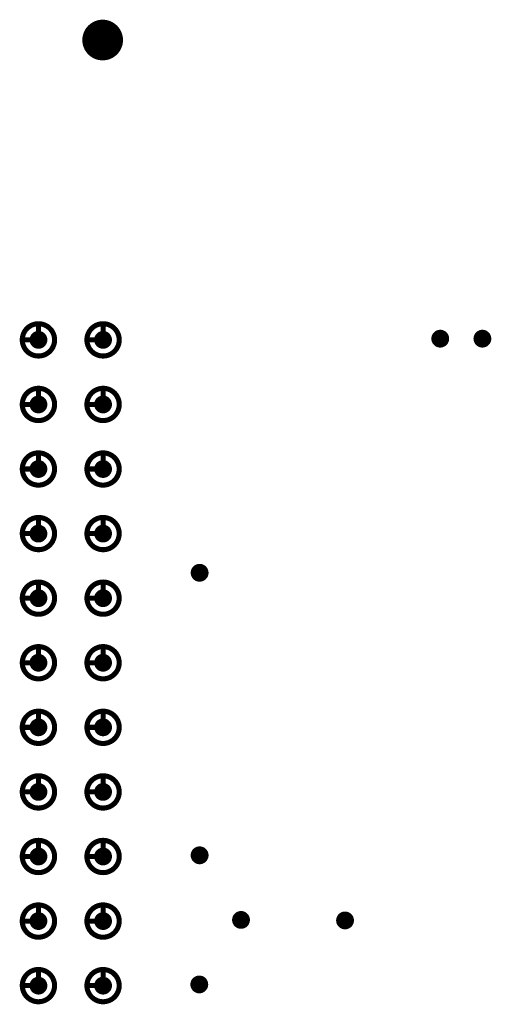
# Model space of a CAD drawing. Header units: millimetres. Extents: x 62 to 363, y 42 to 391.
# Tile 194 of 216: x 92 to 102, y 249 to 268. Entities that reach past the tile are written whole.
import ezdxf

# ---------------------------------------------------------------- set-up
doc = ezdxf.new("R2010")
doc.units = ezdxf.units.MM
for name, color, linetype in [('Mechanical8', 56, 'Continuous'), ('PadHoleLayer', 156, 'Continuous'), ('ViaHoleLayer', 16, 'Continuous')]:
    doc.layers.add(name, color=color, linetype=linetype)

# ---------------------------------------------------------------- blocks, each defined once
blk = doc.blocks.new('SAMTEC_SEAM_50_02_0_L_08_2_A_GP_K_TR_380')
at = {"layer": 'Mechanical8'}
for points, const_width in [([(18.732, -3.175, 1), (18.098, -3.175, 1)], 0.1), ([(18.39, -2.858, 1), (18.44, -2.858, 1)], 0.05), ([(20.002, -3.175, 1), (19.367, -3.175, 1)], 0.1), ([(19.66, -2.858, 1), (19.71, -2.858, 1)], 0.05), ([(21.272, -3.175, 1), (20.637, -3.175, 1)], 0.1), ([(20.93, -2.858, 1), (20.98, -2.858, 1)], 0.05), ([(22.542, -3.175, 1), (21.907, -3.175, 1)], 0.1), ([(22.2, -2.858, 1), (22.25, -2.858, 1)], 0.05), ([(23.812, -3.175, 1), (23.177, -3.175, 1)], 0.1), ([(23.47, -2.858, 1), (23.52, -2.858, 1)], 0.05), ([(25.082, -3.175, 1), (24.448, -3.175, 1)], 0.1), ([(24.74, -2.858, 1), (24.79, -2.858, 1)], 0.05), ([(26.352, -3.175, 1), (25.718, -3.175, 1)], 0.1), ([(26.01, -2.858, 1), (26.06, -2.858, 1)], 0.05), ([(27.622, -3.175, 1), (26.988, -3.175, 1)], 0.1), ([(27.28, -2.858, 1), (27.33, -2.858, 1)], 0.05), ([(28.892, -3.175, 1), (28.258, -3.175, 1)], 0.1), ([(28.55, -2.858, 1), (28.6, -2.858, 1)], 0.05), ([(30.162, -3.175, 1), (29.527, -3.175, 1)], 0.1), ([(29.82, -2.858, 1), (29.87, -2.858, 1)], 0.05), ([(31.432, -3.175, 1), (30.797, -3.175, 1)], 0.1), ([(31.09, -2.858, 1), (31.14, -2.858, 1)], 0.05), ([(18.073, -3.175, 1), (18.122, -3.175, 1)], 0.05), ([(18.39, -3.175, 1), (18.44, -3.175, 1)], 0.05), ([(18.39, -3.175, 1), (18.44, -3.175, 1)], 0.05), ([(18.707, -3.175, 1), (18.757, -3.175, 1)], 0.05), ([(18.707, -3.175, 1), (18.757, -3.175, 1)], 0.05), ([(19.343, -3.175, 1), (19.392, -3.175, 1)], 0.05), ([(19.66, -3.175, 1), (19.71, -3.175, 1)], 0.05), ([(19.66, -3.175, 1), (19.71, -3.175, 1)], 0.05), ([(19.977, -3.175, 1), (20.027, -3.175, 1)], 0.05), ([(19.977, -3.175, 1), (20.027, -3.175, 1)], 0.05), ([(20.613, -3.175, 1), (20.662, -3.175, 1)], 0.05), ([(20.93, -3.175, 1), (20.98, -3.175, 1)], 0.05), ([(20.93, -3.175, 1), (20.98, -3.175, 1)], 0.05), ([(21.247, -3.175, 1), (21.297, -3.175, 1)], 0.05), ([(21.247, -3.175, 1), (21.297, -3.175, 1)], 0.05), ([(21.883, -3.175, 1), (21.932, -3.175, 1)], 0.05), ([(22.2, -3.175, 1), (22.25, -3.175, 1)], 0.05), ([(22.2, -3.175, 1), (22.25, -3.175, 1)], 0.05), ([(22.517, -3.175, 1), (22.567, -3.175, 1)], 0.05), ([(22.517, -3.175, 1), (22.567, -3.175, 1)], 0.05), ([(23.153, -3.175, 1), (23.202, -3.175, 1)], 0.05), ([(23.47, -3.175, 1), (23.52, -3.175, 1)], 0.05), ([(23.47, -3.175, 1), (23.52, -3.175, 1)], 0.05), ([(23.787, -3.175, 1), (23.837, -3.175, 1)], 0.05), ([(23.787, -3.175, 1), (23.837, -3.175, 1)], 0.05), ([(24.423, -3.175, 1), (24.472, -3.175, 1)], 0.05), ([(24.74, -3.175, 1), (24.79, -3.175, 1)], 0.05), ([(24.74, -3.175, 1), (24.79, -3.175, 1)], 0.05), ([(25.057, -3.175, 1), (25.107, -3.175, 1)], 0.05), ([(25.057, -3.175, 1), (25.107, -3.175, 1)], 0.05), ([(25.693, -3.175, 1), (25.742, -3.175, 1)], 0.05), ([(26.01, -3.175, 1), (26.06, -3.175, 1)], 0.05), ([(26.01, -3.175, 1), (26.06, -3.175, 1)], 0.05), ([(26.327, -3.175, 1), (26.377, -3.175, 1)], 0.05), ([(26.327, -3.175, 1), (26.377, -3.175, 1)], 0.05), ([(26.963, -3.175, 1), (27.012, -3.175, 1)], 0.05), ([(27.28, -3.175, 1), (27.33, -3.175, 1)], 0.05), ([(27.28, -3.175, 1), (27.33, -3.175, 1)], 0.05), ([(27.597, -3.175, 1), (27.647, -3.175, 1)], 0.05), ([(27.597, -3.175, 1), (27.647, -3.175, 1)], 0.05), ([(28.233, -3.175, 1), (28.282, -3.175, 1)], 0.05), ([(28.55, -3.175, 1), (28.6, -3.175, 1)], 0.05), ([(28.55, -3.175, 1), (28.6, -3.175, 1)], 0.05), ([(28.867, -3.175, 1), (28.917, -3.175, 1)], 0.05), ([(28.867, -3.175, 1), (28.917, -3.175, 1)], 0.05), ([(29.503, -3.175, 1), (29.552, -3.175, 1)], 0.05), ([(29.82, -3.175, 1), (29.87, -3.175, 1)], 0.05), ([(29.82, -3.175, 1), (29.87, -3.175, 1)], 0.05), ([(30.137, -3.175, 1), (30.187, -3.175, 1)], 0.05), ([(30.137, -3.175, 1), (30.187, -3.175, 1)], 0.05), ([(30.773, -3.175, 1), (30.822, -3.175, 1)], 0.05), ([(31.09, -3.175, 1), (31.14, -3.175, 1)], 0.05), ([(31.09, -3.175, 1), (31.14, -3.175, 1)], 0.05), ([(31.407, -3.175, 1), (31.457, -3.175, 1)], 0.05), ([(31.407, -3.175, 1), (31.457, -3.175, 1)], 0.05), ([(18.732, -4.445, 1), (18.098, -4.445, 1)], 0.1), ([(18.39, -4.128, 1), (18.44, -4.128, 1)], 0.05), ([(20.002, -4.445, 1), (19.367, -4.445, 1)], 0.1), ([(19.66, -4.128, 1), (19.71, -4.128, 1)], 0.05), ([(21.272, -4.445, 1), (20.637, -4.445, 1)], 0.1), ([(20.93, -4.128, 1), (20.98, -4.128, 1)], 0.05), ([(22.542, -4.445, 1), (21.907, -4.445, 1)], 0.1), ([(22.2, -4.128, 1), (22.25, -4.128, 1)], 0.05), ([(23.812, -4.445, 1), (23.177, -4.445, 1)], 0.1), ([(23.47, -4.128, 1), (23.52, -4.128, 1)], 0.05), ([(25.082, -4.445, 1), (24.448, -4.445, 1)], 0.1), ([(24.74, -4.128, 1), (24.79, -4.128, 1)], 0.05), ([(26.352, -4.445, 1), (25.718, -4.445, 1)], 0.1), ([(26.01, -4.128, 1), (26.06, -4.128, 1)], 0.05), ([(27.622, -4.445, 1), (26.988, -4.445, 1)], 0.1), ([(27.28, -4.128, 1), (27.33, -4.128, 1)], 0.05), ([(28.892, -4.445, 1), (28.258, -4.445, 1)], 0.1), ([(28.55, -4.128, 1), (28.6, -4.128, 1)], 0.05), ([(30.162, -4.445, 1), (29.527, -4.445, 1)], 0.1), ([(29.82, -4.128, 1), (29.87, -4.128, 1)], 0.05), ([(31.432, -4.445, 1), (30.797, -4.445, 1)], 0.1), ([(31.09, -4.128, 1), (31.14, -4.128, 1)], 0.05), ([(18.073, -4.445, 1), (18.122, -4.445, 1)], 0.05), ([(18.39, -4.445, 1), (18.44, -4.445, 1)], 0.05), ([(18.39, -4.445, 1), (18.44, -4.445, 1)], 0.05), ([(18.707, -4.445, 1), (18.757, -4.445, 1)], 0.05), ([(18.707, -4.445, 1), (18.757, -4.445, 1)], 0.05), ([(19.343, -4.445, 1), (19.392, -4.445, 1)], 0.05), ([(19.66, -4.445, 1), (19.71, -4.445, 1)], 0.05), ([(19.66, -4.445, 1), (19.71, -4.445, 1)], 0.05), ([(19.977, -4.445, 1), (20.027, -4.445, 1)], 0.05), ([(19.977, -4.445, 1), (20.027, -4.445, 1)], 0.05), ([(20.613, -4.445, 1), (20.662, -4.445, 1)], 0.05), ([(20.93, -4.445, 1), (20.98, -4.445, 1)], 0.05), ([(20.93, -4.445, 1), (20.98, -4.445, 1)], 0.05), ([(21.247, -4.445, 1), (21.297, -4.445, 1)], 0.05), ([(21.247, -4.445, 1), (21.297, -4.445, 1)], 0.05), ([(21.883, -4.445, 1), (21.932, -4.445, 1)], 0.05), ([(22.2, -4.445, 1), (22.25, -4.445, 1)], 0.05), ([(22.2, -4.445, 1), (22.25, -4.445, 1)], 0.05), ([(22.517, -4.445, 1), (22.567, -4.445, 1)], 0.05), ([(22.517, -4.445, 1), (22.567, -4.445, 1)], 0.05), ([(23.153, -4.445, 1), (23.202, -4.445, 1)], 0.05), ([(23.47, -4.445, 1), (23.52, -4.445, 1)], 0.05), ([(23.47, -4.445, 1), (23.52, -4.445, 1)], 0.05), ([(23.787, -4.445, 1), (23.837, -4.445, 1)], 0.05), ([(23.787, -4.445, 1), (23.837, -4.445, 1)], 0.05), ([(24.423, -4.445, 1), (24.472, -4.445, 1)], 0.05), ([(24.74, -4.445, 1), (24.79, -4.445, 1)], 0.05), ([(24.74, -4.445, 1), (24.79, -4.445, 1)], 0.05), ([(25.057, -4.445, 1), (25.107, -4.445, 1)], 0.05), ([(25.057, -4.445, 1), (25.107, -4.445, 1)], 0.05), ([(25.693, -4.445, 1), (25.742, -4.445, 1)], 0.05), ([(26.01, -4.445, 1), (26.06, -4.445, 1)], 0.05), ([(26.01, -4.445, 1), (26.06, -4.445, 1)], 0.05), ([(26.327, -4.445, 1), (26.377, -4.445, 1)], 0.05), ([(26.327, -4.445, 1), (26.377, -4.445, 1)], 0.05), ([(26.963, -4.445, 1), (27.012, -4.445, 1)], 0.05), ([(27.28, -4.445, 1), (27.33, -4.445, 1)], 0.05), ([(27.28, -4.445, 1), (27.33, -4.445, 1)], 0.05), ([(27.597, -4.445, 1), (27.647, -4.445, 1)], 0.05), ([(27.597, -4.445, 1), (27.647, -4.445, 1)], 0.05), ([(28.233, -4.445, 1), (28.282, -4.445, 1)], 0.05), ([(28.55, -4.445, 1), (28.6, -4.445, 1)], 0.05), ([(28.55, -4.445, 1), (28.6, -4.445, 1)], 0.05), ([(28.867, -4.445, 1), (28.917, -4.445, 1)], 0.05), ([(28.867, -4.445, 1), (28.917, -4.445, 1)], 0.05), ([(29.503, -4.445, 1), (29.552, -4.445, 1)], 0.05), ([(29.82, -4.445, 1), (29.87, -4.445, 1)], 0.05), ([(29.82, -4.445, 1), (29.87, -4.445, 1)], 0.05), ([(30.137, -4.445, 1), (30.187, -4.445, 1)], 0.05), ([(30.137, -4.445, 1), (30.187, -4.445, 1)], 0.05), ([(30.773, -4.445, 1), (30.822, -4.445, 1)], 0.05), ([(31.09, -4.445, 1), (31.14, -4.445, 1)], 0.05), ([(31.09, -4.445, 1), (31.14, -4.445, 1)], 0.05), ([(31.407, -4.445, 1), (31.457, -4.445, 1)], 0.05), ([(31.407, -4.445, 1), (31.457, -4.445, 1)], 0.05)]:
    blk.add_lwpolyline(points, format="xyb", close=True, dxfattribs=dict(at, const_width=const_width))
at = {"layer": 'Mechanical8', "const_width": 0.1}
for points in [[(18.415, -2.858), (18.415, -3.175)], [(19.685, -2.858), (19.685, -3.175)], [(20.955, -2.858), (20.955, -3.175)], [(22.225, -2.858), (22.225, -3.175)], [(23.495, -2.858), (23.495, -3.175)], [(24.765, -2.858), (24.765, -3.175)], [(26.035, -2.858), (26.035, -3.175)], [(27.305, -2.858), (27.305, -3.175)], [(28.575, -2.858), (28.575, -3.175)], [(29.845, -2.858), (29.845, -3.175)], [(31.115, -2.858), (31.115, -3.175)], [(18.415, -3.175), (18.732, -3.175)], [(19.685, -3.175), (20.002, -3.175)], [(20.955, -3.175), (21.272, -3.175)], [(22.225, -3.175), (22.542, -3.175)], [(23.495, -3.175), (23.812, -3.175)], [(24.765, -3.175), (25.082, -3.175)], [(26.035, -3.175), (26.352, -3.175)], [(27.305, -3.175), (27.622, -3.175)], [(28.575, -3.175), (28.892, -3.175)], [(29.845, -3.175), (30.162, -3.175)], [(31.115, -3.175), (31.432, -3.175)], [(18.415, -4.128), (18.415, -4.445)], [(19.685, -4.128), (19.685, -4.445)], [(20.955, -4.128), (20.955, -4.445)], [(22.225, -4.128), (22.225, -4.445)], [(23.495, -4.128), (23.495, -4.445)], [(24.765, -4.128), (24.765, -4.445)], [(26.035, -4.128), (26.035, -4.445)], [(27.305, -4.128), (27.305, -4.445)], [(28.575, -4.128), (28.575, -4.445)], [(29.845, -4.128), (29.845, -4.445)], [(31.115, -4.128), (31.115, -4.445)], [(18.415, -4.445), (18.732, -4.445)], [(19.685, -4.445), (20.002, -4.445)], [(20.955, -4.445), (21.272, -4.445)], [(22.225, -4.445), (22.542, -4.445)], [(23.495, -4.445), (23.812, -4.445)], [(24.765, -4.445), (25.082, -4.445)], [(26.035, -4.445), (26.352, -4.445)], [(27.305, -4.445), (27.622, -4.445)], [(28.575, -4.445), (28.892, -4.445)], [(29.845, -4.445), (30.162, -4.445)], [(31.115, -4.445), (31.432, -4.445)]]:
    blk.add_lwpolyline(points, dxfattribs=at)
at = {"layer": 'PadHoleLayer', "const_width": 0.175}
for points in [[(18.327, -3.175, 1), (18.502, -3.175, 1)], [(19.597, -3.175, 1), (19.772, -3.175, 1)], [(20.867, -3.175, 1), (21.042, -3.175, 1)], [(22.137, -3.175, 1), (22.312, -3.175, 1)], [(23.407, -3.175, 1), (23.582, -3.175, 1)], [(24.677, -3.175, 1), (24.852, -3.175, 1)], [(25.947, -3.175, 1), (26.122, -3.175, 1)], [(27.217, -3.175, 1), (27.392, -3.175, 1)], [(28.487, -3.175, 1), (28.662, -3.175, 1)], [(29.757, -3.175, 1), (29.932, -3.175, 1)], [(31.027, -3.175, 1), (31.202, -3.175, 1)], [(18.327, -4.445, 1), (18.502, -4.445, 1)], [(19.597, -4.445, 1), (19.772, -4.445, 1)], [(20.867, -4.445, 1), (21.042, -4.445, 1)], [(22.137, -4.445, 1), (22.312, -4.445, 1)], [(23.407, -4.445, 1), (23.582, -4.445, 1)], [(24.677, -4.445, 1), (24.852, -4.445, 1)], [(25.947, -4.445, 1), (26.122, -4.445, 1)], [(27.217, -4.445, 1), (27.392, -4.445, 1)], [(28.487, -4.445, 1), (28.662, -4.445, 1)], [(29.757, -4.445, 1), (29.932, -4.445, 1)], [(31.027, -4.445, 1), (31.202, -4.445, 1)]]:
    blk.add_lwpolyline(points, format="xyb", close=True, dxfattribs=at)
blk = doc.blocks.new('_150_80_B_1723')
at = {"layer": 'PadHoleLayer', "const_width": 0.4}
blk.add_lwpolyline([(-0.2, 0, 1), (0.2, 0, 1)], format="xyb", close=True, dxfattribs=at)

msp = doc.modelspace()

# ---------------------------------------------------------------- linework, layer by layer
at = {"layer": 'ViaHoleLayer', "const_width": 0.175}
for points in [[(100.526, 261.938, 1), (100.701, 261.938, 1)], [(101.354, 261.938, 1), (101.529, 261.938, 1)], [(95.797, 257.334, 1), (95.973, 257.334, 1)], [(95.797, 251.778, 1), (95.973, 251.778, 1)], [(96.611, 250.507, 1), (96.786, 250.507, 1)], [(98.655, 250.497, 1), (98.83, 250.497, 1)], [(95.791, 249.238, 1), (95.966, 249.238, 1)]]:
    msp.add_lwpolyline(points, format="xyb", close=True, dxfattribs=at)

# ---------------------------------------------------------------- block references
for name, p, rotation in [('SAMTEC_SEAM_50_02_0_L_08_2_A_GP_K_TR_380', (89.543, 230.8), 90), ('_150_80_B_1723', (93.98, 267.811), 180)]:
    msp.add_blockref(name, p, dxfattribs=dict(rotation=rotation))

doc.saveas('drawing.dxf')
